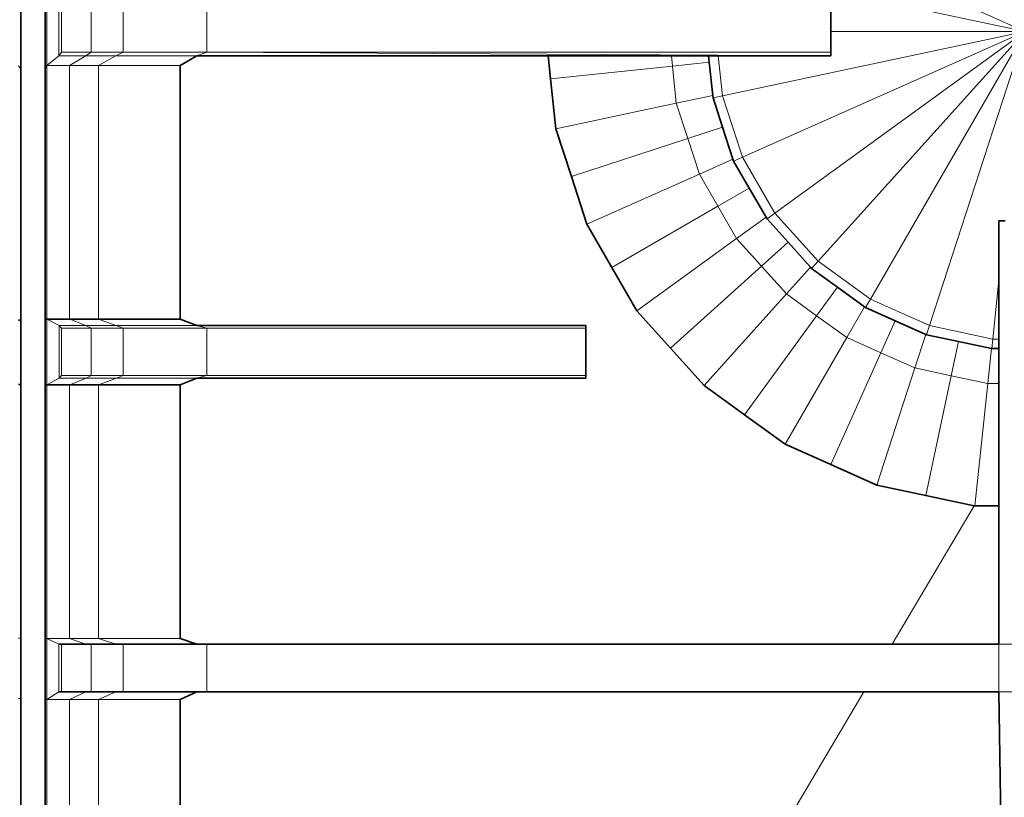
# Model space of a CAD drawing. Header units: inches. Extents: x 0 to 12.9, y 0 to 8.3.
# Tile 16 of 52: x 3.535 to 4.082, y 2.882 to 3.314. Entities that reach past the tile are written whole.
import ezdxf

# ---------------------------------------------------------------- set-up
doc = ezdxf.new("R2010")
doc.units = ezdxf.units.IN
doc.header["$MEASUREMENT"] = 0
doc.layers.add('Default', color=7, linetype='Continuous')

# ---------------------------------------------------------------- blocks, each defined once
blk = doc.blocks.new('MODEL_2')
at = {"lineweight": 0}
for p, q in [((3.93657, 3.37705), (4.09347, 3.30719)), ((4.09347, 3.30719), (3.93657, 3.37705)), ((3.92548, 3.3429), (4.09347, 3.30719)), ((4.09347, 3.30719), (3.92548, 3.3429)), ((3.53609, 3.28648), (3.53609, 3.32856)), ((3.53609, 3.32856), (3.53609, 3.28648)), ((3.54953, 3.32879), (3.54953, 3.28679)), ((3.54953, 3.28679), (3.54953, 3.32879)), ((3.55052, 3.28834), (3.55052, 3.32721)), ((3.55052, 3.32721), (3.55052, 3.28834)), ((3.55717, 3.32222), (3.55717, 3.29371)), ((3.55717, 3.29371), (3.55717, 3.32222)), ((3.55852, 3.32029), (3.55852, 3.29566)), ((3.55852, 3.29566), (3.55852, 3.32029)), ((3.57512, 3.29566), (3.57512, 3.32029)), ((3.57512, 3.32029), (3.57512, 3.29566)), ((3.5929, 3.32029), (3.5929, 3.29566)), ((3.5929, 3.29566), (3.5929, 3.32029)), ((3.63927, 3.32029), (3.63927, 3.29566)), ((3.63927, 3.29566), (3.63927, 3.32029)), ((3.98565, 3.30719), (3.98565, 3.32029)), ((3.98565, 3.32029), (3.98565, 3.30719)), ((3.92548, 3.27148), (4.09347, 3.30719)), ((4.09347, 3.30719), (3.92548, 3.27148)), ((3.93657, 3.23733), (4.09347, 3.30719)), ((4.09347, 3.30719), (3.93657, 3.23733)), ((3.95452, 3.20624), (4.09347, 3.30719)), ((4.09347, 3.30719), (3.95452, 3.20624)), ((3.97855, 3.17956), (4.09347, 3.30719)), ((4.09347, 3.30719), (3.97855, 3.17956)), ((3.98565, 3.29566), (3.98565, 3.30719)), ((3.98565, 3.30719), (4.09347, 3.30719)), ((4.09347, 3.30719), (3.98565, 3.30719)), ((3.98565, 3.30719), (3.98565, 3.29566)), ((4.0076, 3.15846), (4.09347, 3.30719)), ((4.09347, 3.30719), (4.0076, 3.15846)), ((4.04039, 3.14385), (4.09347, 3.30719)), ((4.09347, 3.30719), (4.04039, 3.14385)), ((3.55717, 3.29371), (3.55852, 3.29566)), ((3.55852, 3.29566), (3.55717, 3.29371)), ((3.55852, 3.29566), (3.57512, 3.29566)), ((3.57512, 3.29566), (3.55852, 3.29566)), ((3.57207, 3.29371), (3.57512, 3.29566)), ((3.57512, 3.29566), (3.57207, 3.29371)), ((3.57512, 3.29566), (3.5929, 3.29566)), ((3.5929, 3.29566), (3.57512, 3.29566)), ((3.5929, 3.29566), (3.58884, 3.29371)), ((3.58884, 3.29371), (3.5929, 3.29566)), ((3.5929, 3.29566), (3.63927, 3.29566)), ((3.63927, 3.29566), (3.5929, 3.29566)), ((3.63927, 3.29566), (3.63371, 3.29371)), ((3.63371, 3.29371), (3.63927, 3.29566)), ((3.98565, 3.29566), (3.63927, 3.29566)), ((3.63927, 3.29566), (3.98565, 3.29566)), ((3.98565, 3.29371), (3.63927, 3.29566)), ((3.63927, 3.29566), (3.98565, 3.29371)), ((3.98565, 3.29371), (3.98565, 3.29566)), ((3.98565, 3.29566), (3.98565, 3.29371)), ((3.55052, 3.28834), (3.55717, 3.29371)), ((3.55717, 3.29371), (3.55052, 3.28834)), ((3.57207, 3.29371), (3.55717, 3.29371)), ((3.55717, 3.29371), (3.57207, 3.29371)), ((3.56311, 3.28834), (3.57207, 3.29371)), ((3.57207, 3.29371), (3.56311, 3.28834)), ((3.57207, 3.29371), (3.58884, 3.29371)), ((3.58884, 3.29371), (3.57207, 3.29371)), ((3.57908, 3.28834), (3.58884, 3.29371)), ((3.58884, 3.29371), (3.57908, 3.28834)), ((3.58884, 3.29371), (3.63371, 3.29371)), ((3.63371, 3.29371), (3.58884, 3.29371)), ((3.62438, 3.28834), (3.63371, 3.29371)), ((3.63371, 3.29371), (3.62438, 3.28834)), ((3.63371, 3.29371), (3.82874, 3.29371)), ((3.82874, 3.29371), (3.63371, 3.29371)), ((3.82874, 3.29371), (3.8301, 3.28083)), ((3.8301, 3.28083), (3.82874, 3.29371)), ((3.82874, 3.29371), (3.8971, 3.29371)), ((3.8971, 3.29371), (3.82874, 3.29371)), ((3.8971, 3.29371), (3.89771, 3.28794)), ((3.89771, 3.28794), (3.8971, 3.29371)), ((3.8971, 3.29371), (3.9178, 3.29371)), ((3.9178, 3.29371), (3.8971, 3.29371)), ((3.9178, 3.29371), (3.91818, 3.29009)), ((3.91818, 3.29009), (3.9178, 3.29371)), ((3.9178, 3.29371), (3.92314, 3.29371)), ((3.92314, 3.29371), (3.9178, 3.29371)), ((3.92548, 3.27148), (3.92314, 3.29371)), ((3.92314, 3.29371), (3.98565, 3.29371)), ((3.92314, 3.29371), (3.92548, 3.27148)), ((3.98565, 3.29371), (3.92314, 3.29371)), ((3.53609, 3.28648), (3.53467, 3.28805)), ((3.53467, 3.28805), (3.53609, 3.28648)), ((3.53609, 3.14697), (3.53609, 3.28648)), ((3.53609, 3.28648), (3.53609, 3.14697)), ((3.55052, 3.28834), (3.54953, 3.28679)), ((3.54953, 3.28679), (3.55052, 3.28834)), ((3.54953, 3.28679), (3.54953, 3.14744)), ((3.54953, 3.14744), (3.54953, 3.28679)), ((3.56311, 3.28834), (3.55052, 3.28834)), ((3.55052, 3.14744), (3.55052, 3.28834)), ((3.55052, 3.28834), (3.56311, 3.28834)), ((3.55052, 3.28834), (3.55052, 3.14744)), ((3.57908, 3.28834), (3.56311, 3.28834)), ((3.56311, 3.28834), (3.57908, 3.28834)), ((3.56311, 3.14744), (3.56311, 3.28834)), ((3.56311, 3.28834), (3.56311, 3.14744)), ((3.62438, 3.28834), (3.57908, 3.28834)), ((3.57908, 3.28834), (3.57908, 3.14743)), ((3.57908, 3.14743), (3.57908, 3.28834)), ((3.57908, 3.28834), (3.62438, 3.28834)), ((3.62438, 3.14744), (3.62438, 3.28834)), ((3.62438, 3.28834), (3.62438, 3.14744)), ((3.8301, 3.28083), (3.89771, 3.28794)), ((3.89771, 3.28794), (3.8301, 3.28083)), ((3.89771, 3.28794), (3.91818, 3.29009)), ((3.91818, 3.29009), (3.89771, 3.28794)), ((3.89771, 3.28794), (3.89987, 3.26737)), ((3.89987, 3.26737), (3.89771, 3.28794)), ((3.91818, 3.29009), (3.92012, 3.27168)), ((3.92012, 3.27168), (3.91818, 3.29009)), ((3.833, 3.25315), (3.8301, 3.28083)), ((3.8301, 3.28083), (3.833, 3.25315)), ((3.89987, 3.26737), (3.92012, 3.27168)), ((3.92012, 3.27168), (3.89987, 3.26737)), ((3.92012, 3.27168), (3.92026, 3.27037)), ((3.92026, 3.27037), (3.92012, 3.27168)), ((3.92026, 3.27037), (3.92548, 3.27148)), ((3.92548, 3.27148), (3.92026, 3.27037)), ((3.92026, 3.27037), (3.92556, 3.25397)), ((3.92556, 3.25397), (3.92026, 3.27037)), ((3.93657, 3.23733), (3.92548, 3.27148)), ((3.92548, 3.27148), (3.93657, 3.23733)), ((3.833, 3.25315), (3.89987, 3.26737)), ((3.89987, 3.26737), (3.833, 3.25315)), ((3.90626, 3.2477), (3.89987, 3.26737)), ((3.89987, 3.26737), (3.90626, 3.2477)), ((3.8416, 3.2267), (3.833, 3.25315)), ((3.833, 3.25315), (3.8416, 3.2267)), ((3.90626, 3.2477), (3.92556, 3.25397)), ((3.92556, 3.25397), (3.90626, 3.2477)), ((3.92556, 3.25397), (3.93131, 3.23634)), ((3.93131, 3.23634), (3.92556, 3.25397)), ((3.90626, 3.2477), (3.8416, 3.2267)), ((3.8416, 3.2267), (3.90626, 3.2477)), ((3.91265, 3.22803), (3.90626, 3.2477)), ((3.90626, 3.2477), (3.91265, 3.22803)), ((3.91265, 3.22803), (3.93131, 3.23634)), ((3.93131, 3.23634), (3.91265, 3.22803)), ((3.93131, 3.23634), (3.93169, 3.23516)), ((3.93169, 3.23516), (3.93131, 3.23634)), ((3.93169, 3.23516), (3.93657, 3.23733)), ((3.93657, 3.23733), (3.93169, 3.23516)), ((3.95452, 3.20624), (3.93657, 3.23733)), ((3.93657, 3.23733), (3.95452, 3.20624)), ((3.93169, 3.23516), (3.94036, 3.22015)), ((3.94036, 3.22015), (3.93169, 3.23516)), ((3.8416, 3.2267), (3.8502, 3.20023)), ((3.8502, 3.20023), (3.8416, 3.2267)), ((3.91265, 3.22803), (3.8502, 3.20023)), ((3.8502, 3.20023), (3.91265, 3.22803)), ((3.92299, 3.21012), (3.91265, 3.22803)), ((3.91265, 3.22803), (3.92299, 3.21012)), ((3.92299, 3.21012), (3.94036, 3.22015)), ((3.94036, 3.22015), (3.92299, 3.21012)), ((3.94036, 3.22015), (3.94965, 3.20407)), ((3.94965, 3.20407), (3.94036, 3.22015)), ((3.92299, 3.21012), (3.86411, 3.17613)), ((3.86411, 3.17613), (3.92299, 3.21012)), ((3.93333, 3.19222), (3.92299, 3.21012)), ((3.92299, 3.21012), (3.93333, 3.19222)), ((3.93333, 3.19222), (3.94965, 3.20407)), ((3.94965, 3.20407), (3.93333, 3.19222)), ((3.94965, 3.20407), (3.95021, 3.2031)), ((3.95021, 3.2031), (3.94965, 3.20407)), ((3.95021, 3.2031), (3.95452, 3.20624)), ((3.95452, 3.20624), (3.95021, 3.2031)), ((3.95021, 3.2031), (3.9619, 3.19012)), ((3.9619, 3.19012), (3.95021, 3.2031)), ((3.97855, 3.17956), (3.95452, 3.20624)), ((3.95452, 3.20624), (3.97855, 3.17956)), ((3.8502, 3.20023), (3.86411, 3.17613)), ((3.86411, 3.17613), (3.8502, 3.20023)), ((4.08241, 3.20199), (4.07895, 3.20199)), ((4.07895, 3.20199), (4.07895, 3.16902)), ((4.07895, 3.16902), (4.07895, 3.20199)), ((4.07895, 3.20199), (4.08241, 3.20199)), ((3.87802, 3.15204), (3.93333, 3.19222)), ((3.93333, 3.19222), (3.87802, 3.15204)), ((3.94717, 3.17685), (3.93333, 3.19222)), ((3.93333, 3.19222), (3.94717, 3.17685)), ((3.94717, 3.17685), (3.9619, 3.19012)), ((3.9619, 3.19012), (3.94717, 3.17685)), ((3.9619, 3.19012), (3.97434, 3.17629)), ((3.97434, 3.17629), (3.9619, 3.19012)), ((3.86411, 3.17613), (3.87802, 3.15204)), ((3.87802, 3.15204), (3.86411, 3.17613)), ((3.94717, 3.17685), (3.89664, 3.13136)), ((3.89664, 3.13136), (3.94717, 3.17685)), ((3.961, 3.16148), (3.94717, 3.17685)), ((3.94717, 3.17685), (3.961, 3.16148)), ((3.961, 3.16148), (3.97434, 3.17629)), ((3.97434, 3.17629), (3.961, 3.16148)), ((3.97434, 3.17629), (3.97498, 3.17559)), ((3.97498, 3.17559), (3.97434, 3.17629)), ((3.97498, 3.17559), (3.97855, 3.17956)), ((3.97855, 3.17956), (3.97498, 3.17559)), ((3.97498, 3.17559), (3.98927, 3.16521)), ((3.98927, 3.16521), (3.97498, 3.17559)), ((4.0076, 3.15846), (3.97855, 3.17956)), ((3.97855, 3.17956), (4.0076, 3.15846)), ((3.97773, 3.14933), (3.98927, 3.16521)), ((3.98927, 3.16521), (3.97773, 3.14933)), ((3.98927, 3.16521), (4.00434, 3.15426)), ((4.00434, 3.15426), (3.98927, 3.16521)), ((4.07895, 3.16902), (4.07552, 3.13638)), ((4.07552, 3.13638), (4.07895, 3.16902)), ((4.07895, 3.16902), (4.07895, 3.13638)), ((4.07895, 3.13638), (4.07895, 3.16902)), ((3.961, 3.16148), (3.91527, 3.11068)), ((3.91527, 3.11068), (3.961, 3.16148)), ((3.97773, 3.14933), (3.961, 3.16148)), ((3.961, 3.16148), (3.97773, 3.14933)), ((3.99447, 3.13717), (4.00434, 3.15426)), ((4.00434, 3.15426), (3.99447, 3.13717)), ((4.00434, 3.15426), (4.00493, 3.15383)), ((4.00493, 3.15383), (4.00434, 3.15426)), ((4.00493, 3.15383), (4.0076, 3.15846)), ((4.0076, 3.15846), (4.00493, 3.15383)), ((4.00493, 3.15383), (4.02127, 3.14655)), ((4.02127, 3.14655), (4.00493, 3.15383)), ((4.04039, 3.14385), (4.0076, 3.15846)), ((4.0076, 3.15846), (4.04039, 3.14385)), ((3.89664, 3.13136), (3.87802, 3.15204)), ((3.87802, 3.15204), (3.89664, 3.13136)), ((3.97773, 3.14933), (3.93777, 3.09433)), ((3.93777, 3.09433), (3.97773, 3.14933)), ((3.99447, 3.13717), (3.97773, 3.14933)), ((3.97773, 3.14933), (3.99447, 3.13717)), ((3.53609, 3.14697), (3.53467, 3.14697)), ((3.53467, 3.14697), (3.53609, 3.14697)), ((3.53609, 3.11122), (3.53609, 3.14697)), ((3.53609, 3.14697), (3.53609, 3.11122)), ((3.54953, 3.14744), (3.54953, 3.11089)), ((3.55052, 3.14744), (3.54953, 3.14744)), ((3.54953, 3.11089), (3.54953, 3.14744)), ((3.54953, 3.14744), (3.55052, 3.14744)), ((3.55732, 3.14396), (3.55052, 3.14744)), ((3.55052, 3.14744), (3.56311, 3.14744)), ((3.56311, 3.14744), (3.55052, 3.14744)), ((3.55052, 3.11089), (3.55052, 3.14744)), ((3.55052, 3.14744), (3.55732, 3.14396)), ((3.55052, 3.14744), (3.55052, 3.11089)), ((3.57215, 3.14396), (3.55732, 3.14396)), ((3.55732, 3.11473), (3.55732, 3.14396)), ((3.55732, 3.14396), (3.55852, 3.14253)), ((3.55732, 3.14396), (3.55732, 3.11473)), ((3.55852, 3.14253), (3.55732, 3.14396)), ((3.55732, 3.14396), (3.57215, 3.14396)), ((3.55852, 3.14253), (3.55852, 3.11616)), ((3.55852, 3.11616), (3.55852, 3.14253)), ((3.55852, 3.14253), (3.57512, 3.14253)), ((3.57512, 3.14253), (3.55852, 3.14253)), ((3.56322, 3.1474), (3.56311, 3.14744)), ((3.56311, 3.14744), (3.56322, 3.1474)), ((3.57105, 3.14744), (3.56322, 3.1474)), ((3.56322, 3.1474), (3.57105, 3.14744)), ((3.57215, 3.14396), (3.56322, 3.1474)), ((3.56322, 3.1474), (3.57215, 3.14396)), ((3.57908, 3.14743), (3.57105, 3.14744)), ((3.57105, 3.14744), (3.57908, 3.14743)), ((3.58884, 3.14396), (3.57215, 3.14396)), ((3.57215, 3.14396), (3.58884, 3.14396)), ((3.57512, 3.14253), (3.57215, 3.14396)), ((3.57215, 3.14396), (3.57512, 3.14253)), ((3.57512, 3.11616), (3.57512, 3.14253)), ((3.57512, 3.14253), (3.5929, 3.14253)), ((3.5929, 3.14253), (3.57512, 3.14253)), ((3.57512, 3.14253), (3.57512, 3.11616)), ((3.62438, 3.14744), (3.57908, 3.14743)), ((3.57908, 3.14743), (3.62438, 3.14744)), ((3.57908, 3.14743), (3.58884, 3.14396)), ((3.58884, 3.14396), (3.57908, 3.14743)), ((3.63371, 3.14396), (3.58884, 3.14396)), ((3.58884, 3.14396), (3.5929, 3.14253)), ((3.5929, 3.14253), (3.58884, 3.14396)), ((3.58884, 3.14396), (3.63371, 3.14396)), ((3.5929, 3.11616), (3.5929, 3.14253)), ((3.5929, 3.14253), (3.63927, 3.14253)), ((3.5929, 3.14253), (3.5929, 3.11616)), ((3.63927, 3.14253), (3.5929, 3.14253)), ((3.63371, 3.14396), (3.62438, 3.14744)), ((3.62438, 3.14744), (3.63371, 3.14396)), ((3.84972, 3.14396), (3.63371, 3.14396)), ((3.63371, 3.14396), (3.63927, 3.14253)), ((3.63927, 3.14253), (3.63371, 3.14396)), ((3.63371, 3.14396), (3.84972, 3.14396)), ((3.63927, 3.14253), (3.63927, 3.11616)), ((3.63927, 3.11616), (3.63927, 3.14253)), ((3.63927, 3.14253), (3.84954, 3.14253)), ((3.84954, 3.14253), (3.63927, 3.14253)), ((3.84972, 3.14396), (3.84954, 3.14253)), ((3.84954, 3.14253), (3.84954, 3.11616)), ((3.84972, 3.11473), (3.84972, 3.14396)), ((4.01335, 3.12877), (4.02127, 3.14655)), ((4.02127, 3.14655), (4.01335, 3.12877)), ((4.02127, 3.14655), (4.03829, 3.13897)), ((4.03829, 3.13897), (4.02127, 3.14655)), ((4.03875, 3.13877), (4.04039, 3.14385)), ((4.04039, 3.14385), (4.03875, 3.13877)), ((4.07552, 3.13638), (4.04039, 3.14385)), ((4.04039, 3.14385), (4.07552, 3.13638)), ((3.99447, 3.13717), (3.96028, 3.07797)), ((3.96028, 3.07797), (3.99447, 3.13717)), ((4.01335, 3.12877), (3.99447, 3.13717)), ((3.99447, 3.13717), (4.01335, 3.12877)), ((4.03224, 3.12035), (4.03829, 3.13897)), ((4.03829, 3.13897), (4.03224, 3.12035)), ((4.03829, 3.13897), (4.03875, 3.13877)), ((4.03875, 3.13877), (4.03829, 3.13897)), ((4.03875, 3.13877), (4.0565, 3.135)), ((4.0565, 3.135), (4.03875, 3.13877)), ((4.05247, 3.11605), (4.0565, 3.135)), ((4.0565, 3.135), (4.05247, 3.11605)), ((4.0565, 3.135), (4.07474, 3.13112)), ((4.07474, 3.13112), (4.0565, 3.135)), ((4.07552, 3.13638), (4.07496, 3.13108)), ((4.07895, 3.13638), (4.07552, 3.13638)), ((4.07895, 3.13108), (4.07895, 3.13638)), ((3.91527, 3.11068), (3.89664, 3.13136)), ((3.89664, 3.13136), (3.91527, 3.11068)), ((4.01335, 3.12877), (3.9857, 3.06665)), ((3.9857, 3.06665), (4.01335, 3.12877)), ((4.03224, 3.12035), (4.01335, 3.12877)), ((4.01335, 3.12877), (4.03224, 3.12035)), ((4.0727, 3.11175), (4.07474, 3.13112)), ((4.07474, 3.13112), (4.0727, 3.11175)), ((4.07474, 3.13112), (4.07496, 3.13108)), ((4.07496, 3.13108), (4.07474, 3.13112)), ((4.07496, 3.13108), (4.07895, 3.13108)), ((4.07895, 3.13108), (4.07895, 3.11175)), ((4.07895, 3.11175), (4.07895, 3.13108)), ((3.55732, 3.11473), (3.55852, 3.11616)), ((3.55852, 3.11616), (3.55732, 3.11473)), ((3.55852, 3.11616), (3.57512, 3.11616)), ((3.57512, 3.11616), (3.55852, 3.11616)), ((3.57225, 3.11473), (3.57512, 3.11616)), ((3.57512, 3.11616), (3.57225, 3.11473)), ((3.57512, 3.11616), (3.5929, 3.11616)), ((3.5929, 3.11616), (3.57512, 3.11616)), ((3.58904, 3.11473), (3.5929, 3.11616)), ((3.5929, 3.11616), (3.58904, 3.11473)), ((3.5929, 3.11616), (3.63927, 3.11616)), ((3.63927, 3.11616), (3.5929, 3.11616)), ((3.63927, 3.11616), (3.63371, 3.11473)), ((3.63371, 3.11473), (3.63927, 3.11616)), ((3.63927, 3.11616), (3.84954, 3.11616)), ((3.84954, 3.11616), (3.63927, 3.11616)), ((3.84954, 3.11616), (3.84972, 3.11473)), ((4.03224, 3.12035), (4.01112, 3.05533)), ((4.01112, 3.05533), (4.03224, 3.12035)), ((4.05247, 3.11605), (4.03224, 3.12035)), ((4.03224, 3.12035), (4.05247, 3.11605)), ((4.05247, 3.11605), (4.03834, 3.04955)), ((4.03834, 3.04955), (4.05247, 3.11605)), ((4.0727, 3.11175), (4.05247, 3.11605)), ((4.05247, 3.11605), (4.0727, 3.11175)), ((3.53467, 3.11122), (3.53609, 3.11122)), ((3.53609, 3.11122), (3.53467, 3.11122)), ((3.53609, 2.97021), (3.53609, 3.11122)), ((3.53609, 3.11122), (3.53609, 2.97021)), ((3.54953, 3.11089), (3.54953, 2.97017)), ((3.54953, 2.97017), (3.54953, 3.11089)), ((3.54953, 3.11089), (3.55052, 3.11089)), ((3.55052, 3.11089), (3.54953, 3.11089)), ((3.55052, 3.11089), (3.55732, 3.11473)), ((3.55732, 3.11473), (3.55052, 3.11089)), ((3.56311, 3.11089), (3.55052, 3.11089)), ((3.55052, 2.97017), (3.55052, 3.11089)), ((3.55052, 3.11089), (3.56311, 3.11089)), ((3.55052, 3.11089), (3.55052, 2.97017)), ((3.55732, 3.11473), (3.57225, 3.11473)), ((3.57225, 3.11473), (3.55732, 3.11473)), ((3.56311, 3.11089), (3.56322, 3.11094)), ((3.56322, 3.11094), (3.56311, 3.11089)), ((3.56311, 2.97017), (3.56311, 3.11089)), ((3.56311, 3.11089), (3.56311, 2.97017)), ((3.56322, 3.11094), (3.57225, 3.11473)), ((3.57225, 3.11473), (3.56322, 3.11094)), ((3.56322, 3.11094), (3.57105, 3.11089)), ((3.57105, 3.11089), (3.56322, 3.11094)), ((3.57105, 3.11089), (3.57908, 3.11091)), ((3.57908, 3.11091), (3.57105, 3.11089)), ((3.57225, 3.11473), (3.58904, 3.11473)), ((3.58904, 3.11473), (3.57225, 3.11473)), ((3.58904, 3.11473), (3.57908, 3.11091)), ((3.57908, 3.11091), (3.58904, 3.11473)), ((3.57908, 3.11091), (3.57908, 2.97017)), ((3.57908, 2.97017), (3.57908, 3.11091)), ((3.57908, 3.11091), (3.62438, 3.11089)), ((3.62438, 3.11089), (3.57908, 3.11091)), ((3.58904, 3.11473), (3.63371, 3.11473)), ((3.63371, 3.11473), (3.58904, 3.11473)), ((3.63371, 3.11473), (3.62438, 3.11089)), ((3.62438, 3.11089), (3.63371, 3.11473)), ((3.62438, 3.11089), (3.62438, 2.97017)), ((3.62438, 2.97017), (3.62438, 3.11089)), ((3.63371, 3.11473), (3.84972, 3.11473)), ((3.84972, 3.11473), (3.63371, 3.11473)), ((3.93777, 3.09433), (3.91527, 3.11068)), ((3.91527, 3.11068), (3.93777, 3.09433)), ((4.0727, 3.11175), (4.06555, 3.04377)), ((4.06555, 3.04377), (4.0727, 3.11175)), ((4.07895, 3.11175), (4.0727, 3.11175)), ((4.0727, 3.11175), (4.07895, 3.11175)), ((4.07895, 3.11175), (4.07895, 3.04377)), ((4.07895, 3.04377), (4.07895, 3.11175)), ((3.96028, 3.07797), (3.93777, 3.09433)), ((3.93777, 3.09433), (3.96028, 3.07797)), ((3.9857, 3.06665), (3.96028, 3.07797)), ((3.96028, 3.07797), (3.9857, 3.06665)), ((4.01112, 3.05533), (3.9857, 3.06665)), ((3.9857, 3.06665), (4.01112, 3.05533)), ((4.03834, 3.04955), (4.01112, 3.05533)), ((4.01112, 3.05533), (4.03834, 3.04955)), ((4.06517, 3.04385), (4.03834, 3.04955)), ((4.03834, 3.04955), (4.06517, 3.04385)), ((4.06517, 3.04385), (4.01961, 2.96692)), ((4.01961, 2.96692), (4.06517, 3.04385)), ((4.06555, 3.04377), (4.06517, 3.04385)), ((4.06517, 3.04385), (4.06555, 3.04377)), ((4.07895, 3.04377), (4.06555, 3.04377)), ((4.06555, 3.04377), (4.07895, 3.04377)), ((4.07895, 3.04377), (4.07895, 2.96692)), ((4.07895, 2.96692), (4.07895, 3.04377)), ((3.53467, 2.97021), (3.53609, 2.97021)), ((3.53609, 2.97021), (3.53467, 2.97021)), ((3.53609, 2.93677), (3.53609, 2.97021)), ((3.53609, 2.97021), (3.53609, 2.93677)), ((3.54953, 2.97017), (3.54953, 2.93623)), ((3.54953, 2.93623), (3.54953, 2.97017)), ((3.54953, 2.97017), (3.55052, 2.97017)), ((3.55052, 2.97017), (3.54953, 2.97017)), ((3.55717, 2.96692), (3.55052, 2.97017)), ((3.55052, 2.97017), (3.56311, 2.97017)), ((3.56311, 2.97017), (3.55052, 2.97017)), ((3.55052, 2.97017), (3.55717, 2.96692)), ((3.55052, 2.93623), (3.55052, 2.97017)), ((3.55052, 2.97017), (3.55052, 2.93623)), ((3.57207, 2.96692), (3.56311, 2.97017)), ((3.56311, 2.97017), (3.57908, 2.97017)), ((3.56311, 2.97017), (3.57207, 2.96692)), ((3.57908, 2.97017), (3.56311, 2.97017)), ((3.57908, 2.97017), (3.58884, 2.96692)), ((3.58884, 2.96692), (3.57908, 2.97017)), ((3.57908, 2.97017), (3.62438, 2.97017)), ((3.62438, 2.97017), (3.57908, 2.97017)), ((3.62438, 2.97017), (3.63371, 2.96692)), ((3.63371, 2.96692), (3.62438, 2.97017)), ((3.55852, 2.96692), (3.55717, 2.96692)), ((3.55717, 2.96692), (3.55717, 2.9405)), ((3.55717, 2.9405), (3.55717, 2.96692)), ((3.55717, 2.96692), (3.55852, 2.96692)), ((3.55852, 2.9405), (3.55852, 2.96692)), ((3.55852, 2.96692), (3.57207, 2.96692)), ((3.57207, 2.96692), (3.55852, 2.96692)), ((3.55852, 2.96692), (3.55852, 2.9405)), ((3.57207, 2.96692), (3.57512, 2.96692)), ((3.57512, 2.96692), (3.57207, 2.96692)), ((3.57512, 2.96692), (3.57512, 2.9405)), ((3.58884, 2.96692), (3.57512, 2.96692)), ((3.57512, 2.9405), (3.57512, 2.96692)), ((3.57512, 2.96692), (3.58884, 2.96692)), ((3.5929, 2.96692), (3.58884, 2.96692)), ((3.58884, 2.96692), (3.5929, 2.96692)), ((3.63371, 2.96692), (3.5929, 2.96692)), ((3.5929, 2.96692), (3.5929, 2.9405)), ((3.5929, 2.9405), (3.5929, 2.96692)), ((3.5929, 2.96692), (3.63371, 2.96692)), ((3.63927, 2.96692), (3.63371, 2.96692)), ((3.63371, 2.96692), (3.63927, 2.96692)), ((4.01961, 2.96692), (3.63927, 2.96692)), ((3.63927, 2.96692), (3.63927, 2.9405)), ((3.63927, 2.9405), (3.63927, 2.96692)), ((3.63927, 2.96692), (4.01961, 2.96692)), ((4.07895, 2.96692), (4.01961, 2.96692)), ((4.01961, 2.96692), (4.07895, 2.96692)), ((4.07895, 2.96692), (4.07895, 2.9405)), ((4.07895, 2.9405), (4.07895, 2.96692)), ((4.07895, 2.96692), (4.10775, 2.96692)), ((4.10775, 2.96692), (4.07895, 2.96692)), ((3.55052, 2.93623), (3.55717, 2.9405)), ((3.55717, 2.9405), (3.55052, 2.93623)), ((3.55717, 2.9405), (3.55852, 2.9405)), ((3.55852, 2.9405), (3.55717, 2.9405)), ((3.57207, 2.9405), (3.55852, 2.9405)), ((3.55852, 2.9405), (3.57207, 2.9405)), ((3.56311, 2.93623), (3.57207, 2.9405)), ((3.57207, 2.9405), (3.56311, 2.93623)), ((3.57207, 2.9405), (3.57512, 2.9405)), ((3.57512, 2.9405), (3.57207, 2.9405)), ((3.57512, 2.9405), (3.58884, 2.9405)), ((3.58884, 2.9405), (3.57512, 2.9405)), ((3.58884, 2.9405), (3.57908, 2.93623)), ((3.57908, 2.93623), (3.58884, 2.9405)), ((3.58884, 2.9405), (3.5929, 2.9405)), ((3.5929, 2.9405), (3.58884, 2.9405)), ((3.5929, 2.9405), (3.63371, 2.9405)), ((3.63371, 2.9405), (3.5929, 2.9405)), ((3.62438, 2.93623), (3.63371, 2.9405)), ((3.63371, 2.9405), (3.62438, 2.93623)), ((3.63371, 2.9405), (3.63927, 2.9405)), ((3.63927, 2.9405), (3.63371, 2.9405)), ((3.63927, 2.9405), (4.00396, 2.9405)), ((4.00396, 2.9405), (3.63927, 2.9405)), ((3.91434, 2.78918), (4.00396, 2.9405)), ((4.00396, 2.9405), (3.91434, 2.78918)), ((4.00396, 2.9405), (4.07895, 2.9405)), ((4.07895, 2.9405), (4.00396, 2.9405)), ((4.07895, 2.9405), (4.08142, 2.78464)), ((4.10775, 2.9405), (4.07895, 2.9405)), ((4.07895, 2.9405), (4.10775, 2.9405)), ((4.08142, 2.78464), (4.07895, 2.9405)), ((3.53609, 2.93677), (3.53467, 2.93677)), ((3.53467, 2.93677), (3.53609, 2.93677)), ((3.53609, 2.79298), (3.53609, 2.93677)), ((3.53609, 2.93677), (3.53609, 2.79298)), ((3.54953, 2.93623), (3.54953, 2.79358)), ((3.54953, 2.79358), (3.54953, 2.93623)), ((3.54953, 2.93623), (3.55052, 2.93623)), ((3.55052, 2.93623), (3.54953, 2.93623)), ((3.55052, 2.79358), (3.55052, 2.93623)), ((3.55052, 2.93623), (3.56311, 2.93623)), ((3.56311, 2.93623), (3.55052, 2.93623)), ((3.55052, 2.93623), (3.55052, 2.79358)), ((3.56311, 2.79358), (3.56311, 2.93623)), ((3.56311, 2.93623), (3.57908, 2.93623)), ((3.56311, 2.93623), (3.56311, 2.79358)), ((3.57908, 2.93623), (3.56311, 2.93623)), ((3.57908, 2.79358), (3.57908, 2.93623)), ((3.57908, 2.93623), (3.62438, 2.93623)), ((3.57908, 2.93623), (3.57908, 2.79358)), ((3.62438, 2.93623), (3.57908, 2.93623)), ((3.62438, 2.79358), (3.62438, 2.93623)), ((3.62438, 2.93623), (3.62438, 2.79358))]:
    blk.add_line(p, q, dxfattribs=at).dxf.unprotected_set("ltscale", 0)
at = {"lineweight": 35}
for p, q in [((3.53609, 3.28648), (3.53609, 3.32856)), ((3.54953, 3.32879), (3.54953, 3.28679)), ((3.98565, 3.32029), (3.98565, 3.30719)), ((3.98565, 3.30719), (3.98565, 3.29566)), ((3.98565, 3.29371), (3.98565, 3.29566)), ((3.63371, 3.29371), (3.62438, 3.28834)), ((3.63371, 3.29371), (3.82874, 3.29371)), ((3.8301, 3.28083), (3.82874, 3.29371)), ((3.82874, 3.29371), (3.8971, 3.29371)), ((3.8971, 3.29371), (3.9178, 3.29371)), ((3.9178, 3.29371), (3.91818, 3.29009)), ((3.9178, 3.29371), (3.92314, 3.29371)), ((3.92314, 3.29371), (3.98565, 3.29371)), ((3.53609, 3.28648), (3.53609, 3.14697)), ((3.54953, 3.28679), (3.54953, 3.14744)), ((3.62438, 3.28834), (3.62438, 3.14744)), ((3.91818, 3.29009), (3.92012, 3.27168)), ((3.833, 3.25315), (3.8301, 3.28083)), ((3.92012, 3.27168), (3.92026, 3.27037)), ((3.92026, 3.27037), (3.92556, 3.25397)), ((3.8416, 3.2267), (3.833, 3.25315)), ((3.92556, 3.25397), (3.93131, 3.23634)), ((3.93131, 3.23634), (3.93169, 3.23516)), ((3.93169, 3.23516), (3.94036, 3.22015)), ((3.8502, 3.20023), (3.8416, 3.2267)), ((3.94036, 3.22015), (3.94965, 3.20407)), ((3.94965, 3.20407), (3.95021, 3.2031)), ((3.95021, 3.2031), (3.9619, 3.19012)), ((3.86411, 3.17613), (3.8502, 3.20023)), ((4.08241, 3.20199), (4.07895, 3.20199)), ((4.07895, 3.16902), (4.07895, 3.20199)), ((3.9619, 3.19012), (3.97434, 3.17629)), ((3.87802, 3.15204), (3.86411, 3.17613)), ((3.97434, 3.17629), (3.97498, 3.17559)), ((3.97498, 3.17559), (3.98927, 3.16521)), ((3.98927, 3.16521), (4.00434, 3.15426)), ((4.07895, 3.13638), (4.07895, 3.16902)), ((4.00434, 3.15426), (4.00493, 3.15383)), ((4.00493, 3.15383), (4.02127, 3.14655)), ((3.89664, 3.13136), (3.87802, 3.15204)), ((3.53467, 3.14697), (3.53609, 3.14697)), ((3.53609, 3.11122), (3.53609, 3.14697)), ((3.54953, 3.11089), (3.54953, 3.14744)), ((3.54953, 3.14744), (3.55052, 3.14744)), ((3.55052, 3.14744), (3.56311, 3.14744)), ((3.56311, 3.14744), (3.56322, 3.1474)), ((3.56322, 3.1474), (3.57105, 3.14744)), ((3.57105, 3.14744), (3.57908, 3.14743)), ((3.57908, 3.14743), (3.62438, 3.14744)), ((3.63371, 3.14396), (3.62438, 3.14744)), ((3.84972, 3.14396), (3.63371, 3.14396)), ((3.84972, 3.11473), (3.84972, 3.14396)), ((4.02127, 3.14655), (4.03829, 3.13897)), ((4.03829, 3.13897), (4.03875, 3.13877)), ((4.03875, 3.13877), (4.0565, 3.135)), ((4.0565, 3.135), (4.07474, 3.13112)), ((4.07895, 3.13108), (4.07895, 3.13638)), ((3.91527, 3.11068), (3.89664, 3.13136)), ((4.07474, 3.13112), (4.07496, 3.13108)), ((4.07496, 3.13108), (4.07895, 3.13108)), ((4.07895, 3.11175), (4.07895, 3.13108)), ((3.53609, 3.11122), (3.53467, 3.11122)), ((3.53609, 3.11122), (3.53609, 2.97021)), ((3.55052, 3.11089), (3.54953, 3.11089)), ((3.54953, 3.11089), (3.54953, 2.97017)), ((3.55052, 3.11089), (3.56311, 3.11089)), ((3.56311, 3.11089), (3.56322, 3.11094)), ((3.56322, 3.11094), (3.57105, 3.11089)), ((3.57105, 3.11089), (3.57908, 3.11091)), ((3.57908, 3.11091), (3.62438, 3.11089)), ((3.63371, 3.11473), (3.62438, 3.11089)), ((3.62438, 3.11089), (3.62438, 2.97017)), ((3.63371, 3.11473), (3.84972, 3.11473)), ((3.93777, 3.09433), (3.91527, 3.11068)), ((4.07895, 3.04377), (4.07895, 3.11175)), ((3.96028, 3.07797), (3.93777, 3.09433)), ((3.9857, 3.06665), (3.96028, 3.07797)), ((4.01112, 3.05533), (3.9857, 3.06665)), ((4.03834, 3.04955), (4.01112, 3.05533)), ((4.06517, 3.04385), (4.03834, 3.04955)), ((4.06555, 3.04377), (4.06517, 3.04385)), ((4.07895, 3.04377), (4.06555, 3.04377)), ((4.07895, 2.96692), (4.07895, 3.04377)), ((3.53609, 2.97021), (3.53609, 2.93677)), ((3.54953, 2.93623), (3.54953, 2.97017)), ((3.63371, 2.96692), (3.62438, 2.97017)), ((3.55852, 2.96692), (3.55717, 2.96692)), ((3.57207, 2.96692), (3.55852, 2.96692)), ((3.57512, 2.96692), (3.57207, 2.96692)), ((3.58884, 2.96692), (3.57512, 2.96692)), ((3.5929, 2.96692), (3.58884, 2.96692)), ((3.63371, 2.96692), (3.5929, 2.96692)), ((3.63927, 2.96692), (3.63371, 2.96692)), ((4.01961, 2.96692), (3.63927, 2.96692)), ((4.07895, 2.96692), (4.01961, 2.96692)), ((3.55717, 2.9405), (3.55852, 2.9405)), ((3.55852, 2.9405), (3.57207, 2.9405)), ((3.57207, 2.9405), (3.57512, 2.9405)), ((3.57512, 2.9405), (3.58884, 2.9405)), ((3.58884, 2.9405), (3.5929, 2.9405)), ((3.5929, 2.9405), (3.63371, 2.9405)), ((3.62438, 2.93623), (3.63371, 2.9405)), ((3.63371, 2.9405), (3.63927, 2.9405)), ((3.63927, 2.9405), (4.00396, 2.9405)), ((4.00396, 2.9405), (4.07895, 2.9405)), ((4.08142, 2.78464), (4.07895, 2.9405)), ((3.53609, 2.79298), (3.53609, 2.93677)), ((3.54953, 2.93623), (3.54953, 2.79358)), ((3.62438, 2.79358), (3.62438, 2.93623))]:
    blk.add_line(p, q, dxfattribs=at)
blk = doc.blocks.new('Page 1')
at = {"layer": 'Default'}
blk.add_blockref('MODEL_2', (0, 0), dxfattribs=at)

msp = doc.modelspace()

# ---------------------------------------------------------------- block references
msp.add_blockref('Page 1', (0, 0))

doc.saveas('drawing.dxf')
